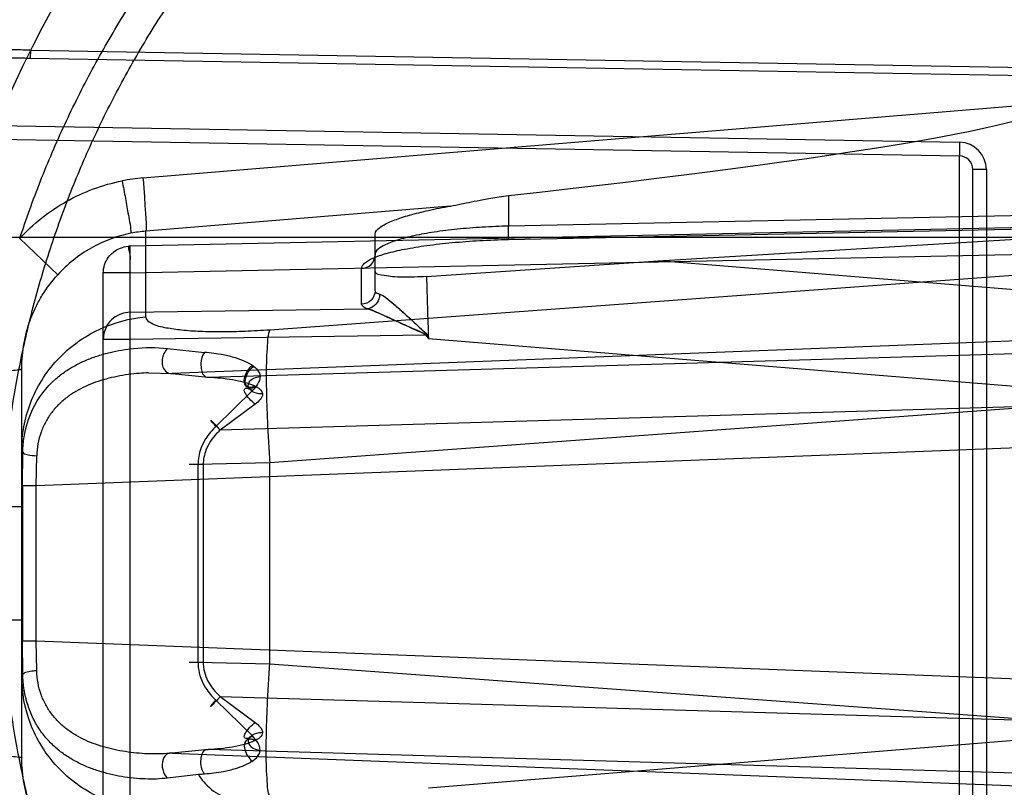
# Model space of a CAD drawing. Header units: millimetres. Extents: x 0 to 297, y 0 to 210.
# Tile 73 of 256: x 147.315 to 147.496, y 92.835 to 92.977. Entities that reach past the tile are written whole.
import ezdxf

# ---------------------------------------------------------------- set-up
doc = ezdxf.new("R2010")
doc.units = ezdxf.units.MM
doc.header["$LTSCALE"] = 16.335
doc.layers.get('0').update_dxf_attribs({"linetype": 'CONTINUOUS'})
for name, color, linetype in [('01_GLOBAL', 7, 'CONTINUOUS'), ('INTFCLR_144815', 7, 'CONTINUOUS'), ('INTFCLR_72935', 7, 'CONTINUOUS')]:
    doc.layers.add(name, color=color, linetype=linetype)

msp = doc.modelspace()

# ---------------------------------------------------------------- linework, layer by layer
at = {"color": 7, "linetype": 'Continuous'}
msp.add_circle((148.2308034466, 92.1164639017), 1.9, dxfattribs=at)
at = {"color": 9, "linetype": 'Continuous'}
msp.add_arc((148.2308034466, 92.1164639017), 1.8756493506, 92.9674534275, 177.0325465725, dxfattribs=at)
at = {"layer": '01_GLOBAL', "color": 7, "linetype": 'Continuous'}
msp.add_circle((148.2308034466, 92.1164639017), 1.925, dxfattribs=at)
at = {"layer": 'INTFCLR_144815', "color": 6, "linetype": 'Continuous'}
for radius in [0.3190566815, 0.3040475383]:
    msp.add_circle((147.5056636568, 92.8766036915), radius, dxfattribs=at)
for radius, start, end in [(0.4398395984, 313.9937911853, 154.5150993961), (0.4248395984, 312.9543589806, 154.5144414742), (0.4107861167, 108.7136429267, 257.7559644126), (0.3305190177, 45.0000000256, 314.9999999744), (0.329927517, 44.99999995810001, 315.0000000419), (0.3294494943, 44.99999997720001, 315.0000000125), (0.3194853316, 47.86578076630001, 312.1342192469), (0.3149183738, 45.72777364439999, 314.2722263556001), (0.3049205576, 45.6663486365, 314.3336513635), (0.305, 126.3221328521, 169.3673701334)]:
    msp.add_arc((147.5056636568, 92.8766036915), radius, start, end, dxfattribs=at)
at = {"layer": 'INTFCLR_144815', "color": 9, "linetype": 'Continuous'}
for centre, radius, start, end in [((147.5056636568, 92.8766036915), 0.3443130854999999, 52.2436298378, 307.7563701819), ((147.5056636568, 92.8766036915), 0.4080560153, 125.9035433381, 247.5002459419), ((147.5056636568, 92.8766036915), 0.3243260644, 52.5411294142, 307.4588705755), ((147.5056636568, 92.8766036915), 0.3148108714, 45.7280221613, 314.2719778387), ((147.5056636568, 92.8766036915), 0.3098116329, 45.73034182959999, 314.2696581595), ((147.505663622, 92.8766037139), 0.3681107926, 125.9035433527, 247.5002459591), ((147.5056636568, 92.8766036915), 0.3069439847, 128.4841463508, 246.0405071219)]:
    msp.add_arc(centre, radius, start, end, dxfattribs=at)
at = {"layer": 'INTFCLR_72935', "color": 9, "linetype": 'Continuous'}
for p, q in [((147.3172574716, 92.9711004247), (147.3172312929, 92.96960206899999)), ((147.5056636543, 92.9663098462), (147.3172312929, 92.96960206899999)), ((147.3172574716, 92.9711004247), (147.505663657, 92.9678083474)), ((147.3379622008, 92.9475868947), (147.5056636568, 92.9614525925)), ((147.3109226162, 92.95724146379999), (147.4882509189, 92.9541461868)), ((147.2710440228, 92.95543716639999), (147.4882072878, 92.95164656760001)), ((147.4882509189, 92.9541461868), (147.4882072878, 92.95164656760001)), ((147.4882072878, 92.80156081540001), (147.4882072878, 92.95164656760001)), ((147.4906636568, 92.80406043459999), (147.4906636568, 92.9491469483)), ((147.4931636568, 92.9491469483), (147.4906636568, 92.9491469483)), ((147.4931636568, 92.9491469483), (147.4931636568, 92.80406043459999)), ((147.4052273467, 92.9443298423), (147.4052273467, 92.93871097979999)), ((147.3945308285, 92.9424102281), (147.3384847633, 92.9377762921)), ((147.5056636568, 92.94080026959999), (147.4052273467, 92.93871097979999)), ((147.5056636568, 92.93855164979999), (147.3355763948, 92.9350134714)), ((147.3384847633, 92.92199899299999), (147.3384847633, 92.9377762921)), ((147.3806636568, 92.92679628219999), (147.3806636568, 92.93723132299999)), ((147.4052357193, 92.9362116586), (147.4052273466, 92.93871097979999)), ((147.4052273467, 92.9362493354), (147.5056636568, 92.9383386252)), ((147.5106636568, 92.9366036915), (147.2459230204, 92.9366036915)), ((147.3222811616, 92.929734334), (147.3152771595, 92.9364087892)), ((147.4052273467, 92.9362493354), (147.4052357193, 92.9362116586)), ((147.3355763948, 92.9350134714), (147.3355596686, 92.9350891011)), ((147.3355763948, 92.8181939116), (147.3355763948, 92.9350134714)), ((147.3355763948, 92.9300901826), (147.5056636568, 92.933628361)), ((147.5056636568, 92.9263559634), (147.4328260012, 92.9322875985)), ((147.3306636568, 92.8231172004), (147.3306636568, 92.9300901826)), ((147.3355763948, 92.9300901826), (147.3306636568, 92.9300901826)), ((147.3613058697, 92.9196349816), (147.5056636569, 92.9302325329)), ((147.3782072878, 92.9243346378), (147.3782072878, 92.9309221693)), ((147.3355763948, 92.9228340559), (147.3792690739, 92.9234740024)), ((147.3355763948, 92.9179107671), (147.3355763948, 92.9228340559)), ((147.3306636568, 92.9179107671), (147.3355763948, 92.9179107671)), ((147.3355763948, 92.9179107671), (147.389960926, 92.9187073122)), ((147.5056636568, 92.9178149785), (147.3433331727, 92.9115592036)), ((147.389960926, 92.9187073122), (147.3904891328, 92.9179942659)), ((147.3900665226, 92.91878554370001), (147.3904891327, 92.9179942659)), ((147.3904891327, 92.9179942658), (147.5056636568, 92.90861486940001)), ((147.3424947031, 92.9161481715), (147.3492878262, 92.9154400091)), ((147.3499731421, 92.9109113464), (147.5056636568, 92.9154733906)), ((147.3156636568, 92.84074404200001), (147.3156636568, 92.9124633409)), ((147.3389671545, 92.91169476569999), (147.3433331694, 92.9115592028)), ((147.3433331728, 92.9115592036), (147.3499731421, 92.9109113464)), ((147.3513763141, 92.90183389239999), (147.3581300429, 92.90840453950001)), ((147.3586305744, 92.9059172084), (147.3521751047, 92.9011337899)), ((147.5056636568, 92.9056313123), (147.3521751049, 92.90113379)), ((147.5056636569, 92.9057060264), (147.3613058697, 92.895108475)), ((147.3158484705, 92.89710210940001), (147.3156636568, 92.89747248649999)), ((147.315777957, 92.890897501), (147.3158484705, 92.89710210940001)), ((147.5056636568, 92.8981173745), (147.318315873, 92.890897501)), ((147.318315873, 92.890897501), (147.3184076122, 92.8964139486)), ((147.3490548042, 92.8947858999), (147.3464675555, 92.8947858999)), ((147.3480888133, 92.8947858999), (147.3480888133, 92.85842148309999)), ((147.3613058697, 92.8951084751), (147.3480888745, 92.8947859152)), ((147.3490548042, 92.8947858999), (147.3490548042, 92.85842148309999)), ((147.3613058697, 92.85809890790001), (147.3613058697, 92.895108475)), ((147.315777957, 92.890897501), (147.315777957, 92.862309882)), ((147.318315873, 92.890897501), (147.315777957, 92.890897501)), ((147.318315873, 92.862309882), (147.318315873, 92.890897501)), ((147.3060126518, 92.8870959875), (147.3156636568, 92.8870959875)), ((147.3156636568, 92.8661113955), (147.3060126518, 92.8661113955)), ((147.315777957, 92.862309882), (147.318315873, 92.862309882)), ((147.3158484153, 92.85610527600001), (147.315777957, 92.862309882)), ((147.318315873, 92.862309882), (147.5056636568, 92.8550900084)), ((147.3184076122, 92.8567934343), (147.318315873, 92.862309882)), ((147.3464675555, 92.85842148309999), (147.3490548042, 92.85842148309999)), ((147.3480888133, 92.85842148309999), (147.3613058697, 92.85809890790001)), ((147.3613058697, 92.85809890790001), (147.5056636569, 92.84750135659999)), ((147.3156636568, 92.8557348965), (147.3158484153, 92.85610527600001)), ((147.3521751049, 92.85207359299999), (147.5056636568, 92.8475760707)), ((147.3521751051, 92.85207359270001), (147.3586274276, 92.8472928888)), ((147.3513763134, 92.8513734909), (147.3581267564, 92.8448065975)), ((147.5056636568, 92.8445925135), (147.3904891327, 92.8352131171)), ((147.3499731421, 92.8422960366), (147.3433331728, 92.84164817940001)), ((147.3433331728, 92.84164817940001), (147.5056636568, 92.83539240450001)), ((147.5056636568, 92.8377339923), (147.3499731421, 92.8422960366)), ((147.3481544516, 92.8376797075), (147.3424947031, 92.8370592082))]:
    msp.add_line(p, q, dxfattribs=at)
at = {"layer": 'INTFCLR_72935', "color": 6, "linetype": 'Continuous'}
for p, q in [((147.4328260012, 92.9322875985), (147.5056636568, 92.9367087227)), ((147.3901388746, 92.92943741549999), (147.4328260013, 92.9322875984))]:
    msp.add_line(p, q, dxfattribs=at)
at = {"layer": 'INTFCLR_72935', "color": 7, "linetype": 'Continuous'}
for p, q in [((147.389960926, 92.9187073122), (147.3900665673, 92.91878554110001)), ((147.3903463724, 92.91842545), (147.3903091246, 92.91849247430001))]:
    msp.add_line(p, q, dxfattribs=at)
at = {"layer": 'INTFCLR_72935', "color": 6, "linetype": 'Continuous'}
for radius in [0.3017258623, 0.2867456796]:
    msp.add_arc((147.5056636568, 92.8766036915), radius, 90, 270.0000000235, dxfattribs=at)
at = {"layer": 'INTFCLR_72935', "color": 9, "linetype": 'Continuous'}
for centre, radius, start, end in [((147.5056636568, 92.8766036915), 0.2107755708, 90.00000000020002, 157.5066823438), ((147.4881636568, 92.9491469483), 0.005, 1.5999e-06, 88.99999894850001), ((147.4881636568, 92.9491469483), 0.0025, 0, 89.0000000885), ((147.340801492, 92.9132632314), 0.03444089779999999, 94.7288035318, 101.1993408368), ((147.3404548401, 92.913554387), 0.0243018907, 94.649888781, 101.199427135), ((150.7002049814, 93.0250267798), 3.3114460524, 181.6541498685, 181.8522360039), ((147.3584666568, 92.7122568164), 0.1258461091, 94.1827354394, 94.70025702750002)]:
    msp.add_arc(centre, radius, start, end, dxfattribs=at)
at = {"layer": 'INTFCLR_72935', "color": 6, "linetype": 'Continuous'}
msp.add_ellipse((147.3146195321, 92.9456857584), major_axis=(0.1910423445, 0.0158100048), ratio=0.05216603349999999, start_param=-1.0809708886, end_param=-0.0043170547, dxfattribs=at)
for points, knots in [([(147.3152771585, 92.9364087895), (147.3158641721, 92.93819962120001), (147.3170910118, 92.9417641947), (147.3190878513, 92.94705434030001), (147.3212395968, 92.9522833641), (147.3235443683, 92.95744668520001), (147.3260001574, 92.96253980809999), (147.3286048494, 92.9675583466), (147.3313561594, 92.97249789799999), (147.3342517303, 92.97735423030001), (147.3372890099, 92.98212306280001), (147.3404654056, 92.9868003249), (147.3437781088, 92.99138188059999), (147.3472242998, 92.9958638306), (147.3508009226, 93.0002422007), (147.3545049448, 93.00451327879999), (147.3583330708, 93.0086732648), (147.3622820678, 93.01271864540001), (147.3663484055, 93.0166458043), (147.3705286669, 93.0204514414), (147.3748190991, 93.0241321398), (147.379216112, 93.0276848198), (147.3837157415, 93.0311062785), (147.3883142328, 93.03439366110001), (147.3930074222, 93.03754399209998), (147.3977913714, 93.04055463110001), (147.4026617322, 93.04342284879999), (147.4076144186, 93.04614624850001), (147.4126450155, 93.0487224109), (147.4177492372, 93.0511491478), (147.4229225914, 93.0534243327), (147.4281606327, 93.05554601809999), (147.4334588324, 93.0575123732), (147.438812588, 93.05932169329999), (147.4442172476, 93.0609724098), (147.449668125, 93.062463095), (147.455160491, 93.0637924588), (147.4606895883, 93.0649593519), (147.4662506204, 93.06596276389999), (147.4718387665, 93.0668018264), (147.4774491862, 93.0674758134), (147.4830770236, 93.06798414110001), (147.4887173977, 93.06832636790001), (147.494365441, 93.06850219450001), (147.5000161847, 93.0685114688), (147.5037820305, 93.06840660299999), (147.5056636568, 93.06832643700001)], [0, 0, 0, 0, 0.0227356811, 0.0454710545, 0.0682062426, 0.09094098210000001, 0.1136756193, 0.1364096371, 0.1591436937, 0.1818769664, 0.2046103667, 0.2273428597, 0.2500755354, 0.2728072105, 0.2955391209, 0.3182699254, 0.3410011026, 0.3637310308, 0.3864614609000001, 0.4091905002, 0.4319201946, 0.4546483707, 0.4773773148, 0.5001046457, 0.5228327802, 0.5455591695, 0.5682859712, 0.5910108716, 0.6137361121, 0.6364602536, 0.6591836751, 0.681906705, 0.7046293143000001, 0.7273515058, 0.750073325, 0.77279473, 0.7955158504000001, 0.8182366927, 0.8409573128, 0.8636777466, 0.886398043, 0.9091183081, 0.9318386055, 0.9545589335, 0.9772794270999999, 1, 1, 1, 1]), ([(147.5056636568, 92.6903092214), (147.5019489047, 92.69015679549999), (147.4945083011, 92.6900748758), (147.4833629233, 92.6906190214), (147.4722499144, 92.6918325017), (147.4611744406, 92.6937198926), (147.4502016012, 92.6962812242), (147.4395689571, 92.6994527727), (147.429170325, 92.7032344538), (147.4190097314, 92.7076228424), (147.408965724, 92.7127002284), (147.3992481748, 92.7183738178), (147.3898964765, 92.7246194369), (147.3809416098, 92.7314142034), (147.3724164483, 92.738732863), (147.3643486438, 92.7465505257), (147.3567693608, 92.7548355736), (147.349704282, 92.7635596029), (147.343182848, 92.7726838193), (147.3372238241, 92.7821786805), (147.3318460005, 92.79201365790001), (147.3270698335, 92.8021510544), (147.3229141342, 92.8125478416), (147.3193908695, 92.8231700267), (147.3165102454, 92.83398486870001), (147.314282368, 92.8449552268), (147.3127159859, 92.85603939), (147.3118171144, 92.86719256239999), (147.3115882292, 92.8783680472), (147.312028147, 92.8895263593), (147.3131333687, 92.900630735), (147.3148997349, 92.9116480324), (147.3173209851, 92.9225400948), (147.320388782, 92.93326863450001), (147.3240913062, 92.9437922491), (147.3284135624, 92.9540696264), (147.3333376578, 92.964062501), (147.3388467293, 92.97374001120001), (147.3449185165, 92.9830645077), (147.3515303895, 92.99200367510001), (147.3586572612, 93.0005270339), (147.3662802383, 93.00861254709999), (147.3743662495, 93.01622460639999), (147.3828909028, 93.02334197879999), (147.3918193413, 93.0299363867), (147.4011217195, 93.0359855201), (147.4107607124, 93.0414669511), (147.420692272, 93.0463581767), (147.430677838, 93.05055933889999), (147.4404019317, 93.05400745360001), (147.4494319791, 93.0566761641), (147.4576071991, 93.0586713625), (147.4648890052, 93.06012649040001), (147.4718052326, 93.0612412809), (147.4789541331, 93.0621261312), (147.486902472, 93.0627856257), (147.4959080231, 93.063124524), (147.5022700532, 93.06303740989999), (147.5056636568, 93.0628981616)], [0, 0, 0, 0, 0.0185657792, 0.0371317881, 0.0556907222, 0.0743562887, 0.09320238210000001, 0.1119235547, 0.1297297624, 0.1484268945, 0.1671582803, 0.1858963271, 0.2045840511, 0.2232805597, 0.2419956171, 0.2606571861, 0.279345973, 0.2980347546, 0.3166822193, 0.3353169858, 0.3539795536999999, 0.37262367, 0.3912431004, 0.4098577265, 0.4284753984, 0.447098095, 0.4657246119, 0.4843422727, 0.5029402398, 0.5215093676, 0.5400730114, 0.5586323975, 0.5771953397, 0.5957586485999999, 0.6143210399, 0.632871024, 0.6514010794, 0.6699183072, 0.6884459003, 0.706933, 0.7254083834, 0.7438943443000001, 0.7623915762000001, 0.7808313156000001, 0.7993174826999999, 0.8177867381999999, 0.836209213, 0.8546573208, 0.8730372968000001, 0.8902751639, 0.9061519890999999, 0.920037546, 0.9322836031, 0.9432240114, 0.9550134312, 0.9682465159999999, 0.9830392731, 1, 1, 1, 1]), ([(147.3945308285, 92.9424102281), (147.3951955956, 92.94252758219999), (147.3964656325, 92.9427768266), (147.3984878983, 92.94319762), (147.4003005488, 92.9435649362), (147.4020174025, 92.943877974), (147.4035560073, 92.94412414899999), (147.4046463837, 92.94426545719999), (147.4052273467, 92.9443298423)], [0, 0, 0, 0, 0.1862879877, 0.3571202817, 0.5700416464, 0.6966532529, 0.8386939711, 1, 1, 1, 1]), ([(147.3806636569, 92.9372313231), (147.3806636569, 92.9377466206), (147.3816456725, 92.9386397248), (147.3833284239, 92.93949098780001), (147.3852147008, 92.94019482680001), (147.3870884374, 92.9407619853), (147.3887571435, 92.9412067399), (147.3905739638, 92.94163451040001), (147.3925114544, 92.9420403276), (147.3938472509, 92.9422895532), (147.3945308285, 92.9424102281)], [0, 0, 0, 0, 0.101951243, 0.2199632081, 0.3898482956, 0.4933322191, 0.6084114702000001, 0.7311695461, 0.8626634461, 1, 1, 1, 1]), ([(147.3901388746, 92.92943741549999), (147.3893943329, 92.92938383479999), (147.3879343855, 92.92930755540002), (147.3858689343, 92.92929232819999), (147.3839438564, 92.92936374), (147.3824005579, 92.92959553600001), (147.3806636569, 92.92981167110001), (147.3806636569, 92.93044002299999)], [0, 0, 0, 0, 0.2310330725, 0.4506170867, 0.6461147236, 0.8055238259, 1, 1, 1, 1])]:
    msp.add_open_spline(points, degree=3, knots=knots, dxfattribs=at)
at = {"layer": 'INTFCLR_72935', "color": 9, "linetype": 'Continuous'}
for points, knots in [([(147.3172574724, 92.9711004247), (147.3163212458, 92.971127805), (147.314453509, 92.9711804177), (147.3107484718, 92.9712757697), (147.306176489, 92.9713725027), (147.3016465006, 92.9714141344), (147.2980743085, 92.9713862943), (147.2946002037, 92.97130708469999), (147.2903869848, 92.9710925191), (147.2862782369, 92.97064557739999), (147.2831216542, 92.9701016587), (147.2801189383, 92.9694337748), (147.276533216, 92.9683216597), (147.2731722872, 92.9667483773), (147.2706842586, 92.9652079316), (147.2683112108, 92.963465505), (147.266131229, 92.9614227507), (147.2641594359, 92.9591224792), (147.2622653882, 92.9565800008), (147.2601307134, 92.9530575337), (147.2583288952, 92.9492512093), (147.2570403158, 92.9460220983), (147.2558423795, 92.942645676), (147.2550768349, 92.9400535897), (147.2546217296, 92.93830185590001)], [0, 0, 0, 0, 0.0352810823, 0.0703821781, 0.1396082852, 0.2075369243, 0.2410165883, 0.2741661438, 0.3384305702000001, 0.3998748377, 0.4297058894, 0.459043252, 0.5157105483, 0.5707555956, 0.5982808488, 0.6258337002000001, 0.6815543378, 0.7102966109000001, 0.7398921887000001, 0.8008907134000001, 0.8650734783, 0.8982974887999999, 0.9318247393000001, 1, 1, 1, 1]), ([(147.317231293, 92.96960206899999), (147.3163179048, 92.96961801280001), (147.3144958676, 92.969648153), (147.3108820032, 92.9697002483), (147.3064232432, 92.96974603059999), (147.302006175, 92.96974178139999), (147.298523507, 92.96968178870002), (147.2951360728, 92.96957449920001), (147.2910275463, 92.9693329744), (147.2870210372, 92.96887314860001), (147.283941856, 92.96833003), (147.2810115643, 92.9676715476), (147.2775122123, 92.9665868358), (147.2742274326, 92.96506746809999), (147.2717921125, 92.9635852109), (147.2694707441, 92.9619147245), (147.2673336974, 92.9599592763), (147.2653961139, 92.9577581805), (147.263536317, 92.955331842), (147.2614358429, 92.95197262), (147.2596568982, 92.94833988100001), (147.2583828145, 92.94526007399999), (147.2571980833, 92.94204361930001), (147.2564384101, 92.9395729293), (147.2559862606, 92.9379029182)], [0, 0, 0, 0, 0.0354682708, 0.0707513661, 0.140325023, 0.2085905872, 0.2422382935, 0.2755577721, 0.3401723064, 0.4019813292, 0.4319996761, 0.461529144, 0.5185553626, 0.5738971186, 0.6015269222, 0.6291438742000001, 0.6848427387, 0.7134902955, 0.742931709, 0.8034511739, 0.8669424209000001, 0.8997507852, 0.9328263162, 1, 1, 1, 1]), ([(147.3152771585, 92.9364087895), (147.3165152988, 92.9377647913), (147.3192067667, 92.9402840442), (147.3237825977, 92.9433721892), (147.3287817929, 92.94569421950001), (147.3323191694, 92.9466931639), (147.3341122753, 92.94704828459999)], [0, 0, 0, 0, 0.2506465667, 0.5007612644, 0.7504856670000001, 1, 1, 1, 1]), ([(147.3341122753, 92.94704828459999), (147.3343261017, 92.9459672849), (147.3347405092, 92.9438726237), (147.3352632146, 92.9406582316), (147.3357348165, 92.9385245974), (147.3357348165, 92.9373934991)], [0, 0, 0, 0, 0.3375785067, 0.6534903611, 1, 1, 1, 1]), ([(147.3379622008, 92.9475868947), (147.3380530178, 92.9464871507), (147.3382288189, 92.9443546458), (147.3383864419, 92.9410903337), (147.3386129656, 92.9389071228), (147.3384847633, 92.9377762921)], [0, 0, 0, 0, 0.3368677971, 0.65257361, 1, 1, 1, 1]), ([(147.3357348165, 92.9373934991), (147.3344536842, 92.93713977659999), (147.3319255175, 92.9364230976), (147.3283539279, 92.9347523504), (147.3250853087, 92.9325268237), (147.3231645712, 92.9307116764), (147.3222811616, 92.929734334)], [0, 0, 0, 0, 0.2490434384, 0.4985367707, 0.7487806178, 1, 1, 1, 1]), ([(147.4052273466, 92.93871097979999), (147.4036214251, 92.9386742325), (147.4004721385, 92.93854360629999), (147.3959104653, 92.9381785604), (147.391703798, 92.9376559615), (147.3880463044, 92.9370120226), (147.3849573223, 92.9362318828), (147.3825566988, 92.9353621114), (147.3806636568, 92.934263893), (147.3806636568, 92.9333838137)], [0, 0, 0, 0, 0.187357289, 0.3674712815, 0.5338816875, 0.6807286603, 0.8030745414, 0.8973510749, 1, 1, 1, 1]), ([(147.3782072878, 92.9309221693), (147.3782074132, 92.9312811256), (147.3788572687, 92.9321449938), (147.380491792, 92.9329439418), (147.3829887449, 92.9337986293), (147.3863148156, 92.93454169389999), (147.3903604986, 92.9351978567), (147.3949788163, 92.9357160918), (147.3999982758, 92.9360823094), (147.4034610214, 92.93621260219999), (147.4052273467, 92.9362493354)], [0, 0, 0, 0, 0.0382075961, 0.1017163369, 0.1952790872, 0.3174218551, 0.4644234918, 0.6312469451, 0.8119502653, 1, 1, 1, 1]), ([(147.3306636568, 92.9300901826), (147.3306636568, 92.9305889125), (147.3308213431, 92.93160247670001), (147.3315615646, 92.93306876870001), (147.3330703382, 92.93451840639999), (147.3346442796, 92.9349974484), (147.3355763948, 92.9350134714)], [0, 0, 0, 0, 0.195645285, 0.39490883, 0.6342892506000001, 1, 1, 1, 1]), ([(147.3355596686, 92.9350891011), (147.3350167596, 92.93507780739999), (147.3357288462, 92.933320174), (147.3354659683, 92.9319455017), (147.3355628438, 92.9307418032), (147.3355763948, 92.9300901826)], [0, 0, 0, 0, 0.3258445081, 0.608908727, 1, 1, 1, 1]), ([(147.3782072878, 92.9309221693), (147.3788367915, 92.93093299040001), (147.3801335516, 92.93145954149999), (147.3806636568, 92.9327609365), (147.3806636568, 92.9333838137)], [0, 0, 0, 0, 0.5026824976, 1, 1, 1, 1]), ([(147.3156636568, 92.9124633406), (147.3156636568, 92.9140494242), (147.3158719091, 92.9164293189), (147.316574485, 92.919514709), (147.3173133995, 92.92176385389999), (147.318261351, 92.92392931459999), (147.3197930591, 92.926678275), (147.3212249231, 92.9285694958), (147.3222811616, 92.929734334)], [0, 0, 0, 0, 0.2515701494, 0.376272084, 0.5014006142, 0.6264780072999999, 0.750597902, 1, 1, 1, 1]), ([(147.3806636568, 92.92679628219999), (147.3806636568, 92.926173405), (147.3801335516, 92.9248720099), (147.3788367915, 92.92434545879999), (147.3782072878, 92.9243346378)], [0, 0, 0, 0, 0.4973175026, 1, 1, 1, 1]), ([(147.3815130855, 92.92620116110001), (147.3815248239, 92.92588707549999), (147.3813769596, 92.9246467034), (147.3801890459, 92.9235599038), (147.3792690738, 92.9234740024)], [0, 0, 0, 0, 0.2538240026, 1, 1, 1, 1]), ([(147.3806636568, 92.92679628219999), (147.3806636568, 92.9267402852), (147.3808157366, 92.9263905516), (147.3812246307, 92.9262919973), (147.3815130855, 92.92620116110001)], [0, 0, 0, 0, 0.1562343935, 1, 1, 1, 1]), ([(147.3792690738, 92.9234740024), (147.3791111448, 92.9235338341), (147.3787089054, 92.92370334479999), (147.3782072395, 92.9240387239), (147.3782072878, 92.9243346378)], [0, 0, 0, 0, 0.363347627, 1, 1, 1, 1]), ([(147.3355763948, 92.9228340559), (147.3350386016, 92.92282481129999), (147.3339408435, 92.92262976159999), (147.3324271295, 92.921795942), (147.3310716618, 92.92025345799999), (147.3306636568, 92.9187641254), (147.3306636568, 92.9179107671)], [0, 0, 0, 0, 0.2108814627, 0.4285396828, 0.6654273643, 1, 1, 1, 1]), ([(147.3156636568, 92.89747248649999), (147.3156636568, 92.89890038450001), (147.3159241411, 92.9018400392), (147.3171303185, 92.90619805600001), (147.3192108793, 92.9104072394), (147.322120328, 92.9142153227), (147.3257221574, 92.91739954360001), (147.3310309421, 92.9205375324), (147.3355339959, 92.92174475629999), (147.3384847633, 92.92199899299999)], [0, 0, 0, 0, 0.1167127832, 0.2397553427, 0.3675648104, 0.4981092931, 0.6290382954, 0.7579181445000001, 1, 1, 1, 1]), ([(147.3384847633, 92.92199899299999), (147.3384848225, 92.92150578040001), (147.3399323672, 92.9204243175), (147.3421846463, 92.92000117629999), (147.3452602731, 92.9195344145), (147.3486479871, 92.9193283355), (147.3525549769, 92.9192554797), (147.356831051, 92.91935449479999), (147.3597893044, 92.91952365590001), (147.3613058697, 92.9196349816)], [0, 0, 0, 0, 0.0629175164, 0.1879299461, 0.3081322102, 0.4543567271, 0.6221201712, 0.8060162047, 1, 1, 1, 1]), ([(147.3613058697, 92.9196349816), (147.360943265, 92.918739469), (147.3608367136, 92.9168867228), (147.3606607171, 92.9140416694), (147.3606367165, 92.91089949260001), (147.3606827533, 92.9072643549), (147.3608187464, 92.9033021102), (147.3610262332, 92.8992131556), (147.3612067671, 92.8964687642), (147.3613058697, 92.8951084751)], [0, 0, 0, 0, 0.1178858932, 0.2205957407, 0.349951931, 0.5004266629, 0.6644320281, 0.8335810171, 1, 1, 1, 1]), ([(147.3158484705, 92.89710210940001), (147.3158711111, 92.898041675), (147.3161130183, 92.9007298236), (147.3175785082, 92.9056380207), (147.3206286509, 92.90964513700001), (147.3236998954, 92.9120030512), (147.325625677, 92.9131631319), (147.3276457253, 92.91411188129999), (147.3297401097, 92.91487782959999), (147.3318858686, 92.9154711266), (147.3340555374, 92.9159102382), (147.3375752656, 92.9163792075), (147.3404308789, 92.9164531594), (147.3424947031, 92.9161481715)], [0, 0, 0, 0, 0.0761649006, 0.2181144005, 0.4097409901, 0.471139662, 0.5315172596, 0.5915299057, 0.6517429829, 0.7120195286, 0.7717975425, 0.8309303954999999, 1, 1, 1, 1]), ([(147.3424947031, 92.9161481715), (147.3419242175, 92.9156811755), (147.3413145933, 92.9141984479), (147.3415972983, 92.9120514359), (147.342901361, 92.91146729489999), (147.3433331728, 92.9115592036)], [0, 0, 0, 0, 0.3836537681, 0.7702584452, 1, 1, 1, 1]), ([(147.3492878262, 92.9154400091), (147.3488471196, 92.9148838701), (147.3485640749, 92.91371241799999), (147.3486737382, 92.91228691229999), (147.3489382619, 92.9112669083), (147.3496615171, 92.9108074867), (147.3499731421, 92.9109113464)], [0, 0, 0, 0, 0.4029077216, 0.6303293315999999, 0.8134887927, 1, 1, 1, 1]), ([(147.3089980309, 92.9119012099), (147.3098780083, 92.911919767), (147.3111599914, 92.91195464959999), (147.3127478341, 92.9120442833), (147.3140041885, 92.91210708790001), (147.3147308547, 92.9122839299), (147.3156636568, 92.9123030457), (147.3156636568, 92.9124633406)], [0, 0, 0, 0, 0.3932402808, 0.568792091, 0.7202678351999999, 0.9283840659, 1, 1, 1, 1]), ([(147.338967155, 92.91169476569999), (147.3384099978, 92.911673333), (147.3371651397, 92.9115968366), (147.3352394, 92.9113834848), (147.3332001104, 92.91104139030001), (147.331196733, 92.91057695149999), (147.3292538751, 92.90997016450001), (147.3273870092, 92.9092252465), (147.3256155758, 92.90830635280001), (147.3239616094, 92.9072076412), (147.3224546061, 92.90590912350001), (147.3211302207, 92.90439826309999), (147.3200105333, 92.90268148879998), (147.3188532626, 92.90006668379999), (147.3184468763, 92.8978872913), (147.3184076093, 92.89641394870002)], [0, 0, 0, 0, 0.0589011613, 0.1317049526, 0.204576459, 0.2772228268, 0.3487764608, 0.4193977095, 0.4892875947, 0.5592087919, 0.628700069, 0.6987939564, 0.7707939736, 0.8443020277, 1, 1, 1, 1]), ([(147.3599557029, 92.9077978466), (147.3597225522, 92.9077889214), (147.3589317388, 92.907831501), (147.3578471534, 92.90821102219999), (147.3572438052, 92.9092129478), (147.3576043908, 92.9105446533), (147.3587716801, 92.9109301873), (147.3595135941, 92.9110001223)], [0, 0, 0, 0, 0.1131965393, 0.3858706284, 0.5150854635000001, 0.6384628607, 1, 1, 1, 1]), ([(147.3586305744, 92.9059172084), (147.3584464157, 92.906051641), (147.357869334, 92.90652217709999), (147.3571703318, 92.9072609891), (147.3567200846, 92.9080378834), (147.3565222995, 92.908576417), (147.3568400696, 92.90892744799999), (147.35745217, 92.90879794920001), (147.3578512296, 92.90858478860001), (147.3581300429, 92.90840453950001)], [0, 0, 0, 0, 0.1322362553, 0.4329903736, 0.5739093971, 0.6691643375, 0.7297145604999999, 0.8074479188, 1, 1, 1, 1]), ([(147.3513763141, 92.90183389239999), (147.3510572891, 92.90219562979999), (147.3496149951, 92.9039610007), (147.3516171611, 92.9017530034), (147.3521751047, 92.9011337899)], [0, 0, 0, 0, 0.3665531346, 1, 1, 1, 1]), ([(147.3513763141, 92.90183389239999), (147.3506633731, 92.9011533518), (147.3495860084, 92.89987234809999), (147.3484010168, 92.8974796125), (147.3480868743, 92.8957927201), (147.3480888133, 92.8947858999)], [0, 0, 0, 0, 0.3709304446, 0.6210851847, 1, 1, 1, 1]), ([(147.3521751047, 92.9011337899), (147.3519502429, 92.90092934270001), (147.3512967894, 92.900296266), (147.3503434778, 92.8991078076), (147.3493552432, 92.8972210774), (147.3490539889, 92.8956938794), (147.3490548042, 92.8947858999)], [0, 0, 0, 0, 0.1254726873, 0.3753987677, 0.6251306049, 1, 1, 1, 1]), ([(147.3158484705, 92.89710210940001), (147.3159392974, 92.8967988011), (147.3170331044, 92.89652736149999), (147.3178246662, 92.89642283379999), (147.3184076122, 92.8964139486)], [0, 0, 0, 0, 0.3519400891, 1, 1, 1, 1]), ([(147.3480888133, 92.85842148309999), (147.3480883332, 92.8580840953), (147.3481479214, 92.8570785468), (147.3485468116, 92.8554389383), (147.3495795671, 92.8533409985), (147.3506614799, 92.85205767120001), (147.3513763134, 92.8513734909)], [0, 0, 0, 0, 0.1268052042, 0.3776803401, 0.6281065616, 1, 1, 1, 1]), ([(147.3490548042, 92.85842148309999), (147.3490547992, 92.8581177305), (147.3491122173, 92.8572106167), (147.3494930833, 92.85573006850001), (147.3504768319, 92.85383498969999), (147.3515023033, 92.8526880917), (147.3521751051, 92.85207359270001)], [0, 0, 0, 0, 0.125311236, 0.3739699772, 0.6240932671, 1, 1, 1, 1]), ([(147.3613058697, 92.83357240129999), (147.360943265, 92.834467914), (147.3608367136, 92.8363206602), (147.3606607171, 92.83916571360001), (147.3606367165, 92.84230789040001), (147.3606827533, 92.845943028), (147.3608187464, 92.8499052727), (147.3610262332, 92.85399422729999), (147.3612067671, 92.8567386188), (147.3613058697, 92.85809890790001)], [0, 0, 0, 0, 0.1178858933, 0.2205957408, 0.3499519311, 0.5004266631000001, 0.6644320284, 0.8335810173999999, 1, 1, 1, 1]), ([(147.3384847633, 92.83120839), (147.3355339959, 92.8314626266), (147.3310309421, 92.8326697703), (147.3257221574, 92.8358079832), (147.322120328, 92.8389915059), (147.3192108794, 92.8428021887), (147.3164990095, 92.8482763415), (147.3156636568, 92.85281371), (147.3156636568, 92.8557348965)], [0, 0, 0, 0, 0.2423205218, 0.3713274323, 0.5023855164, 0.6330587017, 0.7609941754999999, 1, 1, 1, 1]), ([(147.3184076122, 92.8567934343), (147.3181084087, 92.85678887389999), (147.3173957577, 92.8567411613), (147.3165633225, 92.85658387), (147.3159068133, 92.8563002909), (147.3158484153, 92.85610527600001)], [0, 0, 0, 0, 0.3310208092, 0.7748074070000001, 1, 1, 1, 1]), ([(147.3424947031, 92.8370592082), (147.3411355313, 92.8368627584), (147.3390256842, 92.83680819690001), (147.336202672, 92.83700715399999), (147.3340265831, 92.8373031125), (147.3318599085, 92.8377422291), (147.3297257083, 92.8383352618), (147.3276389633, 92.8390974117), (147.3256170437, 92.840048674), (147.3236903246, 92.8412093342), (147.3218897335, 92.8425981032), (147.3202434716, 92.8442334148), (147.3187912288, 92.84613112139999), (147.3175733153, 92.8482973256), (147.3166449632, 92.8507103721), (147.3160376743, 92.85334088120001), (147.3158707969, 92.85517012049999), (147.3158484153, 92.85610527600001)], [0, 0, 0, 0, 0.1110924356, 0.169531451, 0.2289595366, 0.2885855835, 0.3482439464, 0.4079764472, 0.4680901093, 0.5287294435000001, 0.5895731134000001, 0.6516020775, 0.715910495, 0.7822579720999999, 0.8519513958, 0.9243291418, 1, 1, 1, 1]), ([(147.3433331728, 92.84164817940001), (147.3420117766, 92.84149646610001), (147.3399837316, 92.84144455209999), (147.3372740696, 92.84159776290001), (147.3352126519, 92.8418272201), (147.3331755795, 92.84217084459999), (147.3311826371, 92.84263590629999), (147.3292457, 92.84323636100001), (147.327378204, 92.8439864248), (147.3256067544, 92.8449059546), (147.3239559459, 92.8460071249), (147.3224483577, 92.8473049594), (147.3211190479, 92.8488153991), (147.3200030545, 92.8505431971), (147.319147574, 92.8524712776), (147.3185870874, 92.8545771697), (147.3184298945, 92.8560450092), (147.3184076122, 92.8567934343)], [0, 0, 0, 0, 0.1217214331, 0.1848395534, 0.2483615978, 0.3114174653, 0.3737939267, 0.4355049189, 0.4968221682, 0.5577254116, 0.6178304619, 0.6780216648, 0.7392590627, 0.8013264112, 0.8655373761, 0.9314778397, 1, 1, 1, 1]), ([(147.3521751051, 92.85207359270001), (147.3520252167, 92.85190724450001), (147.3515398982, 92.8513686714), (147.3496913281, 92.8493982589), (147.3510445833, 92.8509973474), (147.3513763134, 92.8513734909)], [0, 0, 0, 0, 0.1652972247, 0.6297672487, 1, 1, 1, 1]), ([(147.3581267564, 92.8448065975), (147.3579655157, 92.8447022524), (147.3575798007, 92.84449473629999), (147.3568773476, 92.84415574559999), (147.3565195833, 92.84471127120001), (147.3567588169, 92.84524600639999), (147.3571083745, 92.8458288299), (147.3577429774, 92.8465620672), (147.3582734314, 92.84703423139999), (147.3586274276, 92.8472928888)], [0, 0, 0, 0, 0.111646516, 0.2774714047, 0.3395954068, 0.442419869, 0.5880924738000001, 0.7451365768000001, 1, 1, 1, 1]), ([(147.3599557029, 92.8454095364), (147.3597225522, 92.8454184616), (147.3589317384, 92.8453758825), (147.3578471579, 92.84499635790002), (147.3572437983, 92.8439944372), (147.3576044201, 92.84266264), (147.3587718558, 92.8422771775), (147.3595138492, 92.842207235)], [0, 0, 0, 0, 0.1131921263, 0.3858554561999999, 0.5150655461, 0.6384383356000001, 1, 1, 1, 1]), ([(147.3585662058, 92.84395513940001), (147.3579373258, 92.8436476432), (147.3565761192, 92.84318684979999), (147.3537078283, 92.8425731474), (147.3514763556, 92.8423672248), (147.3499731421, 92.8422960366)], [0, 0, 0, 0, 0.2387484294, 0.4867485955, 1, 1, 1, 1]), ([(147.3585662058, 92.84395513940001), (147.3584059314, 92.8440507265), (147.3580156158, 92.8442327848), (147.3572529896, 92.8442907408), (147.3565049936, 92.843483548), (147.3566757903, 92.841814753), (147.357421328, 92.84067036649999), (147.3580813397, 92.840168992)], [0, 0, 0, 0, 0.0938467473, 0.2169779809, 0.3539640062, 0.5831778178, 1, 1, 1, 1]), ([(147.3089980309, 92.8413061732), (147.3098780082, 92.8412876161), (147.3111600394, 92.8412526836), (147.3127478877, 92.84116316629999), (147.3140042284, 92.84110026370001), (147.3147308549, 92.8409234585), (147.3156636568, 92.84090433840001), (147.3156636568, 92.84074404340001)], [0, 0, 0, 0, 0.393240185, 0.5688145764, 0.7202678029, 0.9283840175, 1, 1, 1, 1]), ([(147.3433331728, 92.84164817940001), (147.343002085, 92.8417186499), (147.3420355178, 92.8414766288), (147.3413779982, 92.8399337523), (147.3415521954, 92.8382940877), (147.3421529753, 92.83733894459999), (147.3424947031, 92.8370592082)], [0, 0, 0, 0, 0.1738868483, 0.4486619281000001, 0.77314227, 1, 1, 1, 1]), ([(147.3492877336, 92.8377677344), (147.3491793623, 92.837904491), (147.3488150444, 92.8385272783), (147.3485652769, 92.8397347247), (147.3486810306, 92.8411043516), (147.349104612, 92.84219940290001), (147.3497744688, 92.84236225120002), (147.3499731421, 92.8422960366)], [0, 0, 0, 0, 0.0980453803, 0.4022912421, 0.6684294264, 0.882329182, 1, 1, 1, 1]), ([(147.3222811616, 92.823473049), (147.3217510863, 92.8240582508), (147.320747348, 92.8252706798), (147.3194118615, 92.8272134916), (147.3182635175, 92.8292738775), (147.3173150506, 92.83143855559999), (147.3165762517, 92.8336870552), (147.3158724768, 92.83677249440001), (147.3156636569, 92.8391551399), (147.3156636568, 92.8407440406)], [0, 0, 0, 0, 0.1252048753, 0.2492027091, 0.3733460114, 0.4986693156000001, 0.6233969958, 0.7480465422, 1, 1, 1, 1]), ([(147.3580813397, 92.840168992), (147.3576144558, 92.8398465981), (147.3565928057, 92.83932541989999), (147.3548030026, 92.83867809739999), (147.3523689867, 92.8380863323), (147.3504492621, 92.8378553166), (147.3492877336, 92.8377677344)], [0, 0, 0, 0, 0.1850177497, 0.3711682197, 0.6201593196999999, 1, 1, 1, 1]), ([(147.3481545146, 92.83767962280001), (147.348459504, 92.8372254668), (147.3495673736, 92.83573722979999), (147.3510322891, 92.83445174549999), (147.3522361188, 92.8339234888)], [0, 0, 0, 0, 0.2938513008, 1, 1, 1, 1])]:
    msp.add_open_spline(points, degree=3, knots=knots, dxfattribs=at)
at = {"layer": 'INTFCLR_72935', "color": 7, "linetype": 'Continuous'}
for points, knots in [([(147.3815130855, 92.92620116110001), (147.3819318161, 92.9260693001), (147.3828277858, 92.925428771), (147.3840327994, 92.92444403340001), (147.3852738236, 92.92334782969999), (147.3864352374, 92.92230089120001), (147.3876337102, 92.9211935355), (147.3886762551, 92.920249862), (147.3895738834, 92.91933871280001), (147.3902184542, 92.9188553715), (147.3903463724, 92.91842545)], [0, 0, 0, 0, 0.1114923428, 0.2728783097, 0.3982887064, 0.5312736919, 0.6700082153, 0.8133535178, 0.8860831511, 1, 1, 1, 1]), ([(147.3815131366, 92.92620112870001), (147.3819527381, 92.9260756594), (147.3827558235, 92.92546903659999), (147.3839556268, 92.92451506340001), (147.3851379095, 92.9234692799), (147.3863501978, 92.9223748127), (147.3875556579, 92.921282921), (147.3888055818, 92.9200681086), (147.3897529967, 92.9193143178), (147.3900665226, 92.91878554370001)], [0, 0, 0, 0, 0.1207837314, 0.2572693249, 0.4087823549, 0.536486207, 0.6892850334, 0.8375826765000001, 1, 1, 1, 1]), ([(147.3792690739, 92.9234740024), (147.3798255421, 92.9233357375), (147.3808133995, 92.9229196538), (147.3822546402, 92.9222791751), (147.383742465, 92.92160051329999), (147.3853657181, 92.92085534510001), (147.386990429, 92.92013783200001), (147.3885120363, 92.9194090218), (147.3895339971, 92.9190568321), (147.389960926, 92.9187073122)], [0, 0, 0, 0, 0.1468666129, 0.2727881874, 0.4045870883, 0.5655087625, 0.7305529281, 0.8586747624, 1, 1, 1, 1]), ([(147.3903091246, 92.91849247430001), (147.3900559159, 92.9188187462), (147.3893295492, 92.9190362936), (147.3882172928, 92.9195914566), (147.3869251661, 92.92015105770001), (147.385426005, 92.92083236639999), (147.3839742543, 92.9214959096), (147.3819449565, 92.9224048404), (147.3804181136, 92.92318850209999), (147.3792690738, 92.9234740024)], [0, 0, 0, 0, 0.1022250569, 0.1723765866, 0.3122016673, 0.4486353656, 0.5806651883, 0.7069430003, 1, 1, 1, 1]), ([(147.3583160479, 92.9128842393), (147.3577889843, 92.91328670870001), (147.3566735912, 92.9138473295), (147.3548007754, 92.9145317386), (147.3523673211, 92.9151207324), (147.3504493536, 92.9153532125), (147.3492878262, 92.9154400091)], [0, 0, 0, 0, 0.2098657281, 0.3900768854, 0.6313929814, 1, 1, 1, 1]), ([(147.3585648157, 92.90925292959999), (147.3584045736, 92.90915734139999), (147.3580143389, 92.9089752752), (147.3572517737, 92.9089173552), (147.3565039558, 92.90972465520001), (147.3566746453, 92.91139332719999), (147.3574200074, 92.91253779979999), (147.3580799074, 92.91303924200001)], [0, 0, 0, 0, 0.0938381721, 0.2169539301, 0.353941, 0.583179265, 1, 1, 1, 1]), ([(147.3587959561, 92.90914464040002), (147.3586307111, 92.9090489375), (147.3582281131, 92.9088674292), (147.3574560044, 92.90880205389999), (147.356680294, 92.9095920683), (147.3568649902, 92.91127617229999), (147.3576434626, 92.9123957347), (147.3583160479, 92.9128842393)], [0, 0, 0, 0, 0.09546389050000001, 0.2212955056, 0.3583935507, 0.5844314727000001, 1, 1, 1, 1]), ([(147.3499731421, 92.9109113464), (147.3503553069, 92.9108932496), (147.3514887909, 92.91082579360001), (147.3533508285, 92.9106397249), (147.3553525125, 92.9103017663), (147.3571751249, 92.90983097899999), (147.3582581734, 92.9094287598), (147.3587959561, 92.90914464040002)], [0, 0, 0, 0, 0.126781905, 0.3762298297, 0.6198241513, 0.7984502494, 1, 1, 1, 1])]:
    msp.add_open_spline(points, degree=3, knots=knots, dxfattribs=at)
at = {"layer": 'INTFCLR_72935', "color": 9, "linetype": 'Continuous'}
for points in [[(147.3580799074, 92.91303924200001), (147.3587664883, 92.91257127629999), (147.3595170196, 92.9118310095), (147.3595135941, 92.9110001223)], [(147.3595135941, 92.9110001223), (147.3595241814, 92.9100197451), (147.3587799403, 92.9091386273), (147.3581300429, 92.90840453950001)], [(147.3585648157, 92.90925292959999), (147.3591676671, 92.90895835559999), (147.3599578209, 92.90846881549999), (147.3599557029, 92.9077978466)], [(147.3599557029, 92.9077978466), (147.3599769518, 92.90703127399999), (147.3592135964, 92.90641537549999), (147.3586305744, 92.9059172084)], [(147.3586274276, 92.8472928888), (147.3592120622, 92.84679454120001), (147.3599874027, 92.8461770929), (147.3599557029, 92.8454095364)], [(147.3595138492, 92.842207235), (147.3595276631, 92.8431892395), (147.3587796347, 92.84407292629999), (147.3581267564, 92.8448065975)], [(147.3599557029, 92.8454095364), (147.3599489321, 92.8447390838), (147.3591684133, 92.8442499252), (147.3585662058, 92.84395513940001)], [(147.3580813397, 92.840168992), (147.3587677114, 92.8406364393), (147.3595021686, 92.84137688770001), (147.3595138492, 92.842207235)]]:
    msp.add_open_spline(points, degree=3, dxfattribs=at)

doc.saveas('drawing.dxf')
